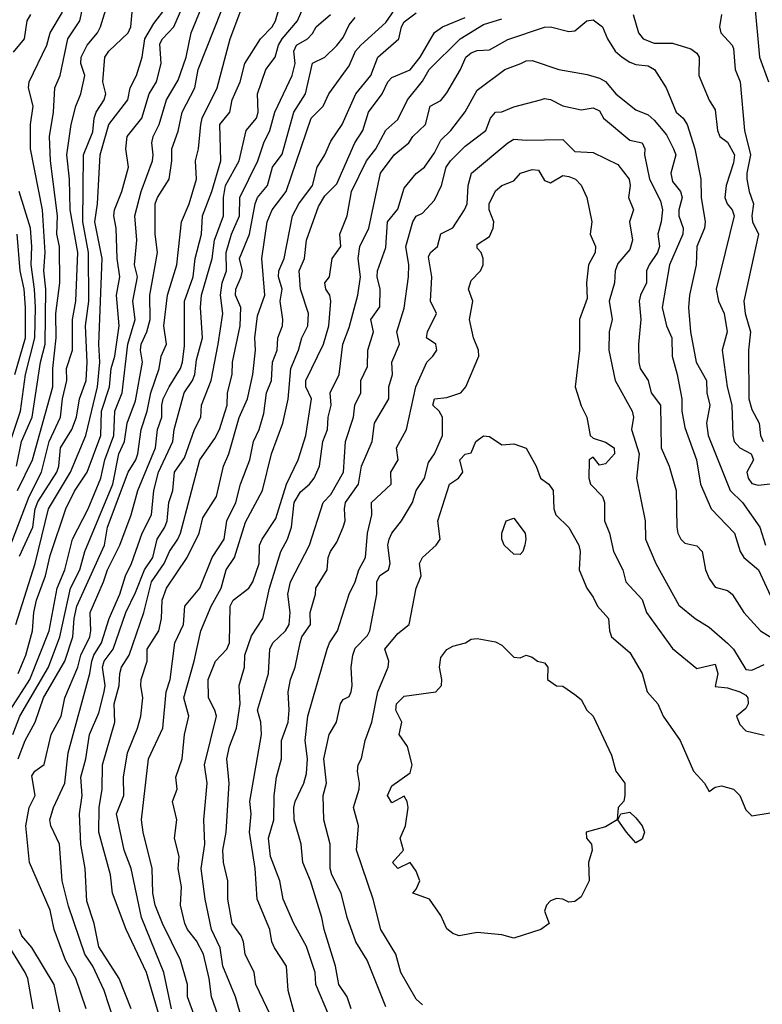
# Model space of a CAD drawing. Header units: metres. Extents: x -51132 to -49532, y -231222 to -229437.
# Tile 52 of 256: x -51029 to -50968, y -230809 to -230728. Entities that reach past the tile are written whole.
import ezdxf

# ---------------------------------------------------------------- set-up
doc = ezdxf.new("R2010")
doc.units = ezdxf.units.M
for name, color, linetype in [('CONTOUR_HALF', 8, 'Continuous'), ('CONTOUR_INDEX', 1, 'Continuous'), ('CONTOUR_INTER', 3, 'Continuous')]:
    doc.layers.add(name, color=color, linetype=linetype)

msp = doc.modelspace()

# ---------------------------------------------------------------- linework, layer by layer
at = {"layer": 'CONTOUR_HALF'}
for points, elevation in [([(-51029.134, -230786.759), (-51028.569, -230785.259), (-51026.207, -230781.259), (-51025.282, -230778.759), (-51024.414, -230774.759), (-51023.655, -230773.259), (-51023.247, -230771.759), (-51020.954, -230766.259), (-51020.445, -230763.759), (-51019.995, -230762.759), (-51019.757, -230761.259), (-51019.08, -230759.417), (-51018.511, -230756.259), (-51018.676, -230755.259), (-51018.617, -230754.759), (-51018.147, -230753.759), (-51017.882, -230752.759), (-51017.912, -230750.759), (-51017.281, -230747.259), (-51017.481, -230745.759), (-51017.466, -230743.259), (-51017.277, -230742.759), (-51016.33, -230741.259), (-51016.113, -230739.759), (-51016.122, -230738.759), (-51015.58, -230737.306), (-51015.266, -230735.759), (-51014.215, -230733.759), (-51013.939, -230732.259), (-51011.375, -230725.759)], 62.5), ([(-51028.745, -230766.759), (-51027.514, -230764.259), (-51025.856, -230758.259), (-51025.855, -230756.759), (-51025.597, -230754.259), (-51025.612, -230752.259), (-51025.294, -230749.759), (-51025.302, -230746.759), (-51025.532, -230745.759), (-51025.491, -230744.259), (-51026.047, -230739.759), (-51026.131, -230737.759), (-51025.812, -230735.759), (-51025.692, -230733.759), (-51025.256, -230732.759), (-51024.639, -230729.759), (-51023.661, -230728.259), (-51023.093, -230725.759)], 59.5), ([(-51023.128, -230809.259), (-51023.969, -230806.759), (-51024.815, -230805.259), (-51025.762, -230802.759), (-51026.08, -230801.152), (-51027.763, -230797.259), (-51028.069, -230794.259), (-51027.799, -230792.759), (-51027.319, -230791.759), (-51027.58, -230790.153), (-51027.324, -230789.759), (-51026.58, -230789.232), (-51026.004, -230786.759), (-51025.187, -230785.259), (-51024.872, -230783.759), (-51023.801, -230781.259), (-51023.556, -230780.259), (-51022.829, -230778.759), (-51022.737, -230778.259), (-51022.792, -230776.759), (-51021.701, -230774.259), (-51021.39, -230773.259), (-51020.36, -230771.259), (-51019.448, -230768.759), (-51018.887, -230766.759), (-51017.46, -230763.259), (-51017.276, -230761.759), (-51016.935, -230760.759), (-51016.942, -230759.759), (-51016.815, -230759.259), (-51016.339, -230758.259), (-51015.392, -230756.759), (-51015.231, -230756.259), (-51015.08, -230754.905), (-51015.063, -230751.259), (-51014.373, -230749.259), (-51014.211, -230747.759), (-51013.67, -230745.759), (-51013.6, -230744.259), (-51012.826, -230742.259), (-51012.086, -230739.759), (-51012.172, -230736.759), (-51011.347, -230735.759), (-51011.169, -230734.759), (-51010.501, -230733.259), (-51010.131, -230731.759), (-51008.843, -230729.759), (-51007.881, -230728.759), (-51007.617, -230728.259), (-51007.191, -230726.759)], 63.5), ([(-51028.7, -230781.759), (-51028.08, -230780.258), (-51027.519, -230778.259), (-51027.429, -230776.759), (-51027.203, -230775.759), (-51026.45, -230773.759), (-51026.08, -230772.099), (-51024.784, -230768.259), (-51024.08, -230766.815), (-51023.053, -230765.259), (-51021.914, -230762.259), (-51021.867, -230760.259), (-51021.205, -230758.259), (-51021.072, -230756.759), (-51020.778, -230755.759), (-51020.436, -230753.259), (-51020.637, -230750.759), (-51020.373, -230749.259), (-51020.581, -230747.759), (-51020.665, -230745.259), (-51020.851, -230744.259), (-51020.807, -230743.759), (-51020.202, -230742.259), (-51019.673, -230740.259), (-51019.869, -230738.759), (-51019.77, -230737.759), (-51018.58, -230736.247), (-51017.954, -230734.259), (-51017.378, -230733.259), (-51016.99, -230731.759), (-51017.08, -230730.149), (-51016.873, -230729.759), (-51015.94, -230728.759), (-51015.295, -230727.259)], 61.5), ([(-51028.58, -230772.139), (-51027.511, -230769.759), (-51027.31, -230768.259), (-51027.08, -230767.703), (-51025.533, -230765.259), (-51025.358, -230764.759), (-51025.237, -230763.259), (-51024.31, -230761.759), (-51023.918, -230760.759), (-51023.666, -230759.259), (-51023.133, -230757.759), (-51023.049, -230756.259), (-51023.193, -230753.259), (-51022.907, -230751.259), (-51022.933, -230747.259), (-51023.395, -230744.759), (-51023.338, -230739.259), (-51022.58, -230737.374), (-51022.485, -230736.259), (-51022.307, -230735.759), (-51021.658, -230734.759), (-51021.509, -230734.259), (-51021.763, -230733.259), (-51021.596, -230731.259), (-51021.269, -230730.759), (-51019.693, -230729.259), (-51019.463, -230728.759), (-51019.324, -230727.259)], 60.5), ([(-51016.128, -230809.259), (-51016.763, -230806.259), (-51018.601, -230801.759), (-51019.443, -230797.759), (-51020.012, -230796.259), (-51020.634, -230793.259), (-51020.056, -230791.759), (-51020.062, -230790.259), (-51019.745, -230788.259), (-51018.921, -230786.259), (-51018.646, -230785.259), (-51018.479, -230783.759), (-51018.659, -230782.759), (-51018.61, -230782.259), (-51018.121, -230780.759), (-51018.135, -230779.759), (-51017.165, -230778.259), (-51016.96, -230777.259), (-51016.915, -230775.759), (-51016.543, -230774.759), (-51014.842, -230772.259), (-51013.879, -230770.259), (-51013.58, -230768.999), (-51012.461, -230767.259), (-51011.871, -230764.759), (-51011.445, -230763.759), (-51010.58, -230760.777), (-51009.915, -230759.259), (-51009.462, -230757.259), (-51009.244, -230755.259), (-51009.314, -230754.259), (-51009.08, -230752.451), (-51008.477, -230750.759), (-51008.748, -230747.759), (-51008.285, -230744.759), (-51007.887, -230743.759), (-51006.751, -230742.259), (-51004.696, -230736.259), (-51003.723, -230735.259), (-51003.25, -230734.259), (-51001.58, -230731.963), (-51001.052, -230730.759), (-51000.635, -230730.259), (-50998.58, -230728.421), (-50997.58, -230726.978)], 65.5), ([(-51029.08, -230730.839), (-51028.176, -230729.759), (-51027.967, -230728.259), (-51027.668, -230727.759)], 58.5), ([(-51019.434, -230809.259), (-51020.421, -230806.759), (-51022.08, -230804.171), (-51022.485, -230802.259), (-51023.08, -230800.423), (-51023.211, -230797.759), (-51023.562, -230795.759), (-51023.673, -230793.259), (-51023.463, -230791.759), (-51023.561, -230790.259), (-51023.157, -230788.759), (-51022.852, -230786.759), (-51022.08, -230784.981), (-51021.653, -230783.259), (-51021.573, -230782.759), (-51021.804, -230781.259), (-51021.641, -230780.759), (-51020.904, -230779.759), (-51019.888, -230776.759), (-51019.08, -230775.139), (-51018.357, -230773.259), (-51017.669, -230772.259), (-51017.305, -230770.759), (-51016.679, -230769.759), (-51016.504, -230769.259), (-51016.349, -230767.759), (-51016.022, -230766.759), (-51015.883, -230765.259), (-51015.08, -230764.078), (-51014.245, -230761.759), (-51013.723, -230760.759), (-51013.692, -230759.759), (-51012.882, -230757.759), (-51012.301, -230754.759), (-51011.932, -230752.259), (-51012.135, -230750.759), (-51011.976, -230749.759), (-51011.629, -230748.759), (-51011.661, -230747.259), (-51011.226, -230745.759), (-51010.573, -230744.259), (-51010.533, -230742.759), (-51009.068, -230739.759), (-51008.566, -230738.259), (-51008.075, -230737.259), (-51007.682, -230735.759), (-51006.25, -230732.759), (-51006.001, -230731.759), (-51006.107, -230730.759), (-51005.885, -230730.259), (-51005.007, -230729.759), (-51004.58, -230729.313), (-51004.289, -230728.759), (-51003.112, -230727.759)], 64.5), ([(-51011.64, -230811.759), (-51012.869, -230808.259), (-51013.048, -230806.759), (-51013.524, -230804.759), (-51014.08, -230803.672), (-51014.82, -230802.759), (-51015.055, -230802.259), (-51015.401, -230800.759), (-51015.322, -230799.259), (-51015.592, -230797.759), (-51015.513, -230796.759), (-51015.879, -230795.259), (-51015.708, -230793.759), (-51016.058, -230792.259), (-51015.675, -230791.259), (-51015.773, -230790.259), (-51015.253, -230788.759), (-51015.063, -230786.759), (-51014.71, -230785.259), (-51015.128, -230783.759), (-51014.277, -230780.759), (-51013.733, -230778.259), (-51012.886, -230776.259), (-51012.064, -230774.759), (-51011.662, -230773.259), (-51010.988, -230772.259), (-51010.08, -230769.374), (-51008.683, -230766.759), (-51007.95, -230763.759), (-51007.008, -230761.259), (-51006.58, -230759.27), (-51006.367, -230756.759), (-51005.733, -230755.259), (-51005.469, -230754.259), (-51004.956, -230753.259), (-51004.912, -230752.259), (-51005.562, -230750.259), (-51005.677, -230748.759), (-51005.251, -230747.759), (-51005.077, -230746.259), (-51004.08, -230743.477), (-51003.58, -230742.617), (-51002.58, -230741.623), (-51001.106, -230738.259), (-51000.472, -230737.259), (-50999.993, -230735.759), (-50998.879, -230734.259), (-50998.418, -230733.259), (-50998.08, -230732.923), (-50996.58, -230732.283), (-50995.775, -230731.259), (-50994.58, -230729.23), (-50993.935, -230728.759), (-50992.08, -230728.009)], 66.5), ([(-51008.026, -230809.759), (-51009.239, -230807.259), (-51009.351, -230806.259), (-51010.096, -230804.759), (-51010.236, -230803.759), (-51010.438, -230803.259), (-51011.155, -230802.259), (-51011.509, -230800.259), (-51011.518, -230798.759), (-51011.865, -230797.259), (-51011.936, -230796.259), (-51011.658, -230794.759), (-51011.408, -230790.759), (-51011.608, -230788.759), (-51011.38, -230787.759), (-51010.82, -230786.259), (-51010.521, -230784.259), (-51010.59, -230782.759), (-51010.164, -230781.259), (-51010.118, -230780.259), (-51009.58, -230778.666), (-51008.656, -230777.259), (-51008.118, -230774.759), (-51007.172, -230771.759), (-51006.628, -230770.759), (-51006.307, -230769.759), (-51006.08, -230767.755), (-51005.58, -230766.868), (-51004.827, -230766.259), (-51004.434, -230765.759), (-51004.019, -230764.759), (-51003.725, -230762.759), (-51003.364, -230761.759), (-51003.292, -230760.759), (-51003.044, -230759.759), (-51003.147, -230758.759), (-51002.398, -230757.259), (-51002.11, -230754.759), (-51001.58, -230753.41), (-51000.871, -230750.759), (-51000.663, -230749.259), (-51000.846, -230747.759), (-51000.705, -230746.759), (-50999.976, -230745.259), (-50998.999, -230740.759), (-50997.881, -230739.259), (-50996.696, -230738.259), (-50996.37, -230737.759), (-50995.336, -230736.759), (-50994.94, -230735.259), (-50994.08, -230734.808), (-50993.58, -230734.168), (-50992.446, -230732.259), (-50992.029, -230731.259), (-50991.58, -230730.883), (-50991.08, -230730.702), (-50990.08, -230730.66), (-50988.58, -230729.79), (-50985.58, -230728.793), (-50985.08, -230728.767), (-50983.58, -230729.146), (-50983.08, -230729.099), (-50982.116, -230728.259)], 67.5), ([(-50982.116, -230728.259), (-50981.58, -230728.191), (-50980.82, -230728.759), (-50980.419, -230729.759), (-50979.772, -230730.759), (-50979.215, -230731.259), (-50978.58, -230731.67), (-50978.08, -230731.849), (-50977.08, -230731.949), (-50976.557, -230732.259), (-50975.606, -230733.759), (-50974.774, -230735.759), (-50974.203, -230736.259), (-50973.877, -230736.759), (-50973.248, -230738.759), (-50972.778, -230741.259), (-50972.739, -230742.759), (-50972.405, -230744.759), (-50972.478, -230745.259), (-50973.092, -230746.759), (-50973.155, -230748.259), (-50973.696, -230750.759), (-50973.777, -230751.759), (-50973.613, -230753.759), (-50973.151, -230756.259), (-50972.288, -230757.759), (-50972.285, -230758.759), (-50972.03, -230759.759), (-50972.3, -230761.259), (-50972.169, -230762.259), (-50970.363, -230766.759), (-50969.344, -230767.759), (-50967.936, -230769.759), (-50967.454, -230771.259)], 67.5), ([(-50971.062, -230727.759), (-50971.228, -230728.759), (-50971.132, -230729.259), (-50970.196, -230730.259), (-50970.08, -230730.545), (-50969.963, -230732.259), (-50969.537, -230733.259), (-50969.188, -230737.259), (-50968.684, -230739.259), (-50969.009, -230740.759), (-50968.988, -230741.259), (-50968.806, -230742.259), (-50968.45, -230743.259), (-50968.589, -230744.259), (-50968.536, -230744.759), (-50968.032, -230745.759), (-50969.233, -230751.259), (-50969.139, -230752.259), (-50968.698, -230753.759), (-50968.852, -230755.259), (-50968.831, -230759.259), (-50968.58, -230760.131), (-50967.997, -230761.259), (-50967.884, -230762.259), (-50967.67, -230762.759)], 66.5), ([(-51003.249, -230809.759), (-51004.305, -230807.259), (-51004.354, -230806.259), (-51005.08, -230804.149), (-51006.123, -230802.259), (-51006.985, -230800.259), (-51007.273, -230798.759), (-51008.026, -230796.759), (-51008.176, -230795.259), (-51007.761, -230793.759), (-51007.733, -230791.759), (-51007.521, -230790.259), (-51007.124, -230788.759), (-51007.136, -230787.259), (-51006.588, -230785.759), (-51006.492, -230784.759), (-51006.589, -230783.259), (-51006.388, -230782.259), (-51005.991, -230781.259), (-51005.607, -230779.259), (-51005.456, -230778.759), (-51004.738, -230777.759), (-51004.773, -230776.759), (-51004.333, -230775.259), (-51004.312, -230774.759), (-51003.386, -230773.259), (-51003.302, -230772.259), (-51003.115, -230771.759), (-51002.58, -230771.001), (-51002.061, -230769.759), (-51001.914, -230769.259), (-51001.97, -230768.259), (-51001.871, -230767.759), (-51000.816, -230766.259), (-51000.561, -230764.759), (-50999.684, -230762.759), (-50999.508, -230761.259), (-50998.343, -230759.259), (-50998.321, -230758.259), (-50998.02, -230757.259), (-50998.095, -230756.259), (-50997.446, -230754.759), (-50997.669, -230753.759), (-50997.08, -230751.823), (-50996.729, -230749.259), (-50996.699, -230748.259), (-50996.945, -230746.759), (-50996.372, -230744.759), (-50996.08, -230744.284), (-50995.58, -230744.027), (-50994.58, -230742.975), (-50994.014, -230741.759), (-50993.637, -230740.259), (-50993.289, -230739.759), (-50992.08, -230738.547), (-50990.382, -230737.259), (-50990.003, -230736.259), (-50989.58, -230735.758), (-50989.08, -230735.719), (-50988.08, -230735.316), (-50985.898, -230734.759)], 68.5), ([(-50985.898, -230734.759), (-50985.58, -230734.634), (-50985.08, -230734.707), (-50984.08, -230735.239), (-50982.58, -230735.563), (-50981.58, -230735.394), (-50981.08, -230735.656), (-50980.751, -230736.259), (-50978.58, -230738.039), (-50977.58, -230738.26), (-50977.343, -230738.759), (-50977.374, -230739.259), (-50976.968, -230741.259), (-50976.08, -230743.027), (-50975.909, -230743.759), (-50976.011, -230744.759), (-50976.299, -230745.759), (-50976.142, -230746.759), (-50976.303, -230747.259), (-50977.012, -230748.259), (-50977.207, -230748.759), (-50977.213, -230749.759), (-50977.713, -230750.759), (-50977.816, -230751.259), (-50977.677, -230752.759), (-50977.872, -230754.759), (-50977.858, -230756.259), (-50977.735, -230756.759), (-50977.08, -230757.754), (-50976.841, -230758.759), (-50976.082, -230759.759), (-50976.005, -230763.259), (-50975.37, -230764.759), (-50974.789, -230766.759), (-50974.731, -230769.759), (-50974.656, -230770.259), (-50974.397, -230770.759), (-50974.08, -230771.089), (-50973.08, -230771.311), (-50972.654, -230771.759), (-50972.373, -230773.259), (-50972.08, -230773.971), (-50971.58, -230774.696), (-50970.58, -230774.976), (-50970.202, -230775.259), (-50969.243, -230776.759), (-50967.882, -230778.259), (-50966.58, -230779.072)], 68.5), ([(-50987.533, -230740.759), (-50986.58, -230740.454), (-50986.08, -230740.512), (-50985.58, -230741.359), (-50985.08, -230741.54), (-50984.08, -230740.944), (-50983.58, -230741.019), (-50983.041, -230741.259), (-50982.58, -230741.73), (-50982.094, -230742.759), (-50981.706, -230744.759), (-50981.839, -230745.759), (-50981.405, -230746.759), (-50981.421, -230747.259), (-50981.981, -230748.259), (-50982.134, -230749.759), (-50982.08, -230751.025), (-50982.705, -230752.759), (-50982.7, -230755.259), (-50983.052, -230758.259), (-50982.58, -230759.832), (-50982.115, -230760.759), (-50981.834, -230762.259), (-50981.58, -230762.486), (-50980.58, -230762.817), (-50979.871, -230763.259), (-50979.853, -230763.759), (-50980.58, -230764.588), (-50981.08, -230764.681), (-50981.58, -230764.045), (-50981.912, -230764.259), (-50981.947, -230765.759), (-50981.819, -230766.259), (-50980.813, -230767.259), (-50980.651, -230767.759), (-50980.668, -230769.259), (-50980.244, -230770.259), (-50979.921, -230771.759), (-50979.144, -230773.259), (-50978.911, -230774.259), (-50977.58, -230775.71), (-50977.229, -230776.759), (-50975.08, -230779.718), (-50973.08, -230781.345), (-50971.58, -230781.011), (-50971.383, -230781.759), (-50971.58, -230782.834), (-50970.58, -230782.952), (-50969.557, -230783.259), (-50969.08, -230783.546), (-50968.912, -230783.759), (-50968.881, -230784.259), (-50969.08, -230784.643), (-50969.849, -230785.259), (-50969.58, -230785.949), (-50969.08, -230786.478), (-50967.58, -230786.826)], 69.5), ([(-50998.58, -230809.095), (-51000.116, -230805.259), (-51001.03, -230803.759), (-51001.754, -230801.759), (-51002.233, -230799.759), (-51003.004, -230798.259), (-51003.125, -230797.759), (-51003.142, -230795.759), (-51003.647, -230793.759), (-51003.715, -230791.759), (-51003.425, -230790.759), (-51003.648, -230788.759), (-51003.22, -230786.759), (-51002.631, -230785.759), (-51002.286, -230784.259), (-51002.08, -230783.908), (-51001.58, -230783.653), (-51001.412, -230783.259), (-51001.326, -230782.759), (-51001.41, -230781.259), (-51001.275, -230780.259), (-51001.08, -230779.687), (-51000.08, -230778.652), (-50999.891, -230778.259), (-50999.301, -230775.259), (-50999.325, -230774.259), (-50999.08, -230773.745), (-50998.357, -230773.259), (-50998.223, -230772.759), (-50998.399, -230771.259), (-50998.292, -230770.759), (-50998.071, -230770.259), (-50997.301, -230769.259), (-50996.387, -230767.759), (-50996.079, -230766.759), (-50995.401, -230765.759), (-50995.08, -230764.465), (-50994.58, -230763.759), (-50993.927, -230762.259), (-50993.937, -230760.759), (-50994.199, -230760.259), (-50994.714, -230759.759), (-50994.58, -230759.263), (-50993.58, -230759.148), (-50992.421, -230758.759), (-50992.01, -230758.259), (-50990.946, -230755.759), (-50990.977, -230755.259), (-50991.396, -230754.259), (-50991.718, -230752.759), (-50991.451, -230751.259), (-50991.8, -230750.259), (-50991.58, -230749.564), (-50990.832, -230748.759), (-50990.609, -230748.259), (-50990.605, -230747.759), (-50990.752, -230747.259), (-50991.08, -230746.9), (-50991.08, -230746.608), (-50990.08, -230745.95), (-50989.777, -230745.259), (-50989.72, -230744.759), (-50990.102, -230743.759), (-50990.109, -230743.259), (-50989.58, -230742.197), (-50989.08, -230741.771), (-50988.08, -230741.387), (-50987.533, -230740.759)], 69.5), ([(-51030.002, -230764.759), (-51028.506, -230760.259), (-51028.111, -230757.259), (-51027.323, -230754.259), (-51027.271, -230751.759), (-51027.351, -230750.259), (-51027.648, -230748.259), (-51027.579, -230746.759), (-51027.689, -230745.259), (-51028.623, -230742.259)], 58.5), ([(-50988.725, -230769.259), (-50988.08, -230769.027), (-50987.159, -230770.259), (-50987.092, -230770.759), (-50987.197, -230771.259), (-50987.361, -230771.759), (-50987.58, -230772.012), (-50988.08, -230771.992), (-50988.876, -230771.259), (-50989.072, -230770.759), (-50989.064, -230770.259), (-50988.725, -230769.259)], 70.5), ([(-50992.044, -230779.259), (-50991.58, -230778.945), (-50991.08, -230778.904), (-50989.58, -230779.183), (-50989.08, -230779.433), (-50988.08, -230780.424), (-50987.58, -230780.486), (-50987.08, -230780.26), (-50986.58, -230780.428), (-50986.14, -230780.759), (-50985.58, -230780.896), (-50985.304, -230781.259), (-50985.33, -230782.259), (-50984.58, -230782.773), (-50984.08, -230782.8), (-50983.08, -230783.496), (-50982.58, -230783.908), (-50982.101, -230784.759), (-50981.58, -230785.259), (-50980.08, -230788.454), (-50979.717, -230789.759), (-50979.003, -230790.759), (-50978.985, -230791.759), (-50979.08, -230792.229), (-50979.538, -230792.759), (-50979.608, -230793.759), (-50980.58, -230794.338), (-50982.152, -230794.759), (-50982.135, -230795.259), (-50981.72, -230795.759), (-50981.661, -230796.259), (-50981.978, -230797.259), (-50981.903, -230798.759), (-50982.58, -230800.06), (-50983.08, -230800.463), (-50983.58, -230800.504), (-50984.08, -230800.264), (-50984.58, -230800.209), (-50985.08, -230800.402), (-50985.42, -230800.759), (-50985.584, -230801.259), (-50985.195, -230802.259), (-50985.878, -230802.759), (-50988.08, -230803.463), (-50989.08, -230803.191), (-50991.08, -230802.983), (-50992.58, -230803.276), (-50993.08, -230803.07), (-50993.58, -230802.703), (-50994.08, -230801.61), (-50995.001, -230800.259), (-50996.369, -230799.759), (-50996.08, -230799.434), (-50995.784, -230798.759), (-50996.08, -230797.967), (-50996.58, -230797.246), (-50997.58, -230797.741), (-50998.027, -230797.259), (-50997.135, -230796.259), (-50997.392, -230795.259), (-50996.955, -230794.259), (-50996.754, -230792.759), (-50996.821, -230792.259), (-50997.08, -230791.831), (-50998.08, -230792.356), (-50998.439, -230791.759), (-50998.08, -230790.98), (-50996.58, -230789.899), (-50996.407, -230789.259), (-50996.811, -230787.759), (-50997.47, -230786.759), (-50997.278, -230785.759), (-50997.764, -230784.759), (-50997.708, -230784.259), (-50997.08, -230783.619), (-50994.47, -230783.259), (-50994.012, -230782.759), (-50993.976, -230782.259), (-50994.189, -230781.259), (-50994.08, -230780.449), (-50993.58, -230779.801), (-50993.08, -230779.523), (-50992.044, -230779.259)], 70.5), ([(-50979.314, -230793.259), (-50978.58, -230793.134), (-50978.08, -230793.586), (-50977.579, -230794.259), (-50977.38, -230794.759), (-50977.58, -230795.335), (-50978.08, -230795.653), (-50978.849, -230794.759), (-50979.555, -230793.759), (-50979.314, -230793.259)], 70.5), ([(-51027.458, -230809.259), (-51027.917, -230806.759), (-51028.115, -230806.259), (-51030.305, -230802.759)], 62.5)]:
    msp.add_lwpolyline(points, dxfattribs=dict(at, elevation=elevation))
at = {"layer": 'CONTOUR_INDEX'}
for points, elevation in [([(-51029.511, -230771.759), (-51027.789, -230767.259), (-51026.802, -230765.259), (-51026.152, -230762.759), (-51025.233, -230760.759), (-51025.075, -230759.259), (-51024.723, -230757.759), (-51024.75, -230756.759), (-51024.249, -230755.259), (-51024.239, -230752.759), (-51023.984, -230751.259), (-51023.813, -230747.259), (-51024.446, -230743.759), (-51024.495, -230741.259), (-51024.708, -230739.259), (-51024.345, -230736.759), (-51023.978, -230735.259), (-51023.555, -230734.259), (-51023.24, -230732.759), (-51023.577, -230731.759), (-51023.538, -230731.259), (-51023.054, -230730.259), (-51022.212, -230729.259), (-51021.964, -230728.759), (-51021.181, -230726.259)], 60), ([(-51017.016, -230810.259), (-51018.188, -230806.259), (-51019.853, -230802.759), (-51020.958, -230799.759), (-51021.14, -230798.259), (-51022.081, -230794.759), (-51022.051, -230792.759), (-51021.83, -230791.259), (-51021.78, -230789.259), (-51020.768, -230785.759), (-51020.842, -230784.259), (-51020.414, -230782.759), (-51020.381, -230781.759), (-51020.237, -230781.259), (-51019.594, -230780.259), (-51018.395, -230776.759), (-51017.78, -230774.259), (-51016.731, -230772.759), (-51016.301, -230771.759), (-51015.609, -230770.759), (-51015.404, -230770.259), (-51013.803, -230764.259), (-51012.58, -230762.516), (-51012.193, -230761.759), (-51011.589, -230759.759), (-51011.536, -230758.759), (-51011.173, -230757.259), (-51011.134, -230756.259), (-51010.512, -230753.259), (-51010.461, -230751.759), (-51010.906, -230750.759), (-51010.867, -230750.259), (-51010.421, -230749.259), (-51010.327, -230748.759), (-51010.557, -230747.759), (-51009.75, -230745.759), (-51009.295, -230743.259), (-51009.091, -230742.759), (-51008.283, -230741.759), (-51007.868, -230740.259), (-51007.08, -230739.196), (-51006.105, -230735.759), (-51005.147, -230734.259), (-51004.58, -230731.739), (-51003.58, -230731.237), (-51002.58, -230730.304), (-51002.08, -230729.641), (-51001.58, -230728.612), (-51001.08, -230728.002)], 65), ([(-50991.196, -230762.759), (-50990.58, -230762.279), (-50990.08, -230762.343), (-50989.08, -230763.026), (-50988.08, -230762.934), (-50987.08, -230763.296), (-50986.265, -230764.759), (-50985.904, -230765.759), (-50985.21, -230766.259), (-50984.867, -230766.759), (-50984.809, -230768.259), (-50984.633, -230768.759), (-50983.58, -230769.803), (-50982.775, -230771.259), (-50982.653, -230771.759), (-50982.727, -230773.259), (-50982.113, -230774.759), (-50981.58, -230775.496), (-50981.243, -230776.259), (-50980.322, -230777.259), (-50980.252, -230778.259), (-50980.094, -230778.759), (-50978.58, -230780.048), (-50977.565, -230781.759), (-50977.174, -230783.259), (-50976.292, -230784.259), (-50975.861, -230785.259), (-50974.465, -230787.259), (-50973.368, -230789.759), (-50972.479, -230790.759), (-50972.08, -230791.435), (-50971.58, -230791.075), (-50971.08, -230790.965), (-50970.08, -230791.236), (-50969.561, -230791.759), (-50969.08, -230792.949), (-50968.58, -230793.431), (-50967.08, -230793.181)], 70), ([(-50995.58, -230808.915), (-50996.08, -230808.466), (-50997.333, -230806.259), (-50997.768, -230804.759), (-50998.99, -230802.759), (-50999.624, -230800.259), (-51000.983, -230796.259), (-51000.809, -230794.259), (-51001.237, -230792.759), (-51000.759, -230791.259), (-51000.729, -230790.759), (-51000.91, -230789.759), (-51000.84, -230789.259), (-51000.58, -230788.74), (-51000.28, -230787.259), (-50999.722, -230785.759), (-50999.227, -230783.259), (-50998.383, -230781.259), (-50998.333, -230780.759), (-50998.647, -230779.759), (-50997.58, -230778.476), (-50996.658, -230777.759), (-50996.088, -230774.759), (-50995.667, -230773.759), (-50995.809, -230772.759), (-50995.567, -230772.259), (-50994.447, -230771.259), (-50994.126, -230770.759), (-50994.32, -230769.259), (-50993.367, -230766.259), (-50992.629, -230765.759), (-50992.266, -230765.259), (-50992.515, -230764.259), (-50992.08, -230763.789), (-50991.58, -230763.688), (-50991.196, -230762.759)], 70)]:
    msp.add_lwpolyline(points, dxfattribs=dict(at, elevation=elevation))
at = {"layer": 'CONTOUR_INTER'}
for points, elevation in [([(-50975.741, -230721.259), (-50975.08, -230720.949), (-50974.58, -230720.889), (-50973.58, -230721.25), (-50972.58, -230721.884), (-50971.58, -230722.105), (-50970.58, -230722.579), (-50969.58, -230722.861), (-50969.395, -230723.259), (-50969.88, -230724.259), (-50969.772, -230724.759), (-50968.813, -230725.759), (-50968.369, -230726.759), (-50967.949, -230731.259), (-50967.231, -230733.259)], 66), ([(-51028.697, -230788.759), (-51028.13, -230787.259), (-51027.303, -230785.759), (-51026.62, -230783.759), (-51024.867, -230780.759), (-51024.222, -230778.759), (-51024.106, -230777.259), (-51023.89, -230776.259), (-51021.618, -230771.259), (-51021.377, -230769.759), (-51019.698, -230765.259), (-51019.057, -230764.259), (-51018.886, -230763.759), (-51018.636, -230761.759), (-51018.141, -230760.259), (-51017.835, -230758.759), (-51017.141, -230756.759), (-51016.971, -230755.759), (-51016.559, -230754.759), (-51016.756, -230753.259), (-51016.453, -230750.759), (-51015.703, -230748.259), (-51015.315, -230744.759), (-51014.692, -230743.259), (-51014.095, -230741.259), (-51014.18, -230739.759), (-51013.913, -230738.759), (-51013.745, -230736.759), (-51013.618, -230736.259), (-51012.401, -230733.759), (-51011.341, -230729.759), (-51010.199, -230726.759)], 63), ([(-51020.846, -230810.259), (-51021.657, -230807.759), (-51022.59, -230805.759), (-51023.233, -230804.759), (-51024.58, -230800.838), (-51025.095, -230798.759), (-51025.31, -230795.759), (-51026.019, -230794.259), (-51026.102, -230793.759), (-51025.799, -230792.759), (-51024.887, -230790.759), (-51024.608, -230788.259), (-51022.831, -230781.759), (-51022.672, -230780.759), (-51022.494, -230780.259), (-51021.859, -230779.259), (-51021.249, -230777.259), (-51020.375, -230775.259), (-51019.913, -230773.759), (-51019.411, -230772.759), (-51018.529, -230770.259), (-51017.783, -230768.759), (-51017.59, -230766.759), (-51017.198, -230765.259), (-51016.039, -230762.759), (-51015.906, -230761.759), (-51015.107, -230758.759), (-51014.416, -230757.759), (-51014.222, -230757.259), (-51014.08, -230756.065), (-51013.591, -230754.259), (-51013.761, -230751.759), (-51013.681, -230750.759), (-51012.805, -230747.759), (-51012.614, -230746.259), (-51011.889, -230744.259), (-51011.886, -230742.759), (-51011.704, -230741.759), (-51010.59, -230739.759), (-51010.022, -230737.259), (-51009.179, -230736.259), (-51009.047, -230735.759), (-51009.077, -230734.259), (-51008.408, -230732.259), (-51007.653, -230731.259), (-51007.377, -230730.259), (-51007.082, -230729.759), (-51005.826, -230728.259), (-51005.161, -230726.759)], 64), ([(-51029.366, -230784.759), (-51027.733, -230782.259), (-51026.172, -230778.259), (-51025.517, -230774.759), (-51024.886, -230773.259), (-51024.237, -230770.759), (-51022.975, -230768.259), (-51021.922, -230765.759), (-51021.608, -230764.259), (-51020.856, -230762.259), (-51020.788, -230760.259), (-51020.182, -230758.759), (-51019.726, -230754.759), (-51019.11, -230752.759), (-51019.293, -230751.259), (-51018.927, -230749.259), (-51019.167, -230748.259), (-51018.974, -230746.259), (-51019.139, -230744.259), (-51018.627, -230742.259), (-51017.705, -230739.759), (-51017.634, -230739.259), (-51017.741, -230738.259), (-51017.633, -230737.759), (-51017.151, -230736.759), (-51016.55, -230734.759), (-51015.58, -230733.131), (-51014.94, -230731.259), (-51014.52, -230729.259), (-51013.705, -230727.259)], 62), ([(-51028.9, -230777.759), (-51027.302, -230772.759), (-51026.223, -230768.259), (-51024.404, -230765.259), (-51023.166, -230762.259), (-51022.207, -230758.259), (-51022.012, -230756.259), (-51022.104, -230754.759), (-51021.808, -230747.759), (-51022.41, -230744.759), (-51022.21, -230743.259), (-51021.98, -230739.259), (-51021.274, -230736.759), (-51019.711, -230734.759), (-51019.522, -230733.759), (-51019.004, -230732.759), (-51018.536, -230731.259), (-51018.335, -230729.759), (-51017.58, -230728.478), (-51016.58, -230727.189)], 61), ([(-51028.825, -230764.759), (-51028.417, -230762.759), (-51027.554, -230760.759), (-51026.872, -230756.259), (-51026.494, -230754.759), (-51026.432, -230750.259), (-51026.599, -230748.759), (-51026.476, -230747.259), (-51026.717, -230743.759), (-51027.693, -230738.759), (-51027.692, -230736.759), (-51027.46, -230735.259), (-51027.854, -230733.759), (-51027.801, -230733.259), (-51026.353, -230730.259), (-51026.083, -230729.259), (-51025.08, -230727.561)], 59), ([(-51013.58, -230811.697), (-51014.828, -230808.259), (-51014.831, -230807.259), (-51015.409, -230805.259), (-51016.881, -230802.259), (-51017.472, -230800.759), (-51017.675, -230799.759), (-51017.711, -230797.759), (-51018.455, -230794.759), (-51018.589, -230793.759), (-51018.01, -230788.759), (-51016.856, -230786.259), (-51016.561, -230783.259), (-51016.255, -230782.259), (-51015.856, -230779.259), (-51015.166, -230777.759), (-51015.037, -230776.259), (-51013.823, -230774.759), (-51012.814, -230772.259), (-51011.825, -230770.759), (-51011.605, -230769.259), (-51010.859, -230767.759), (-51010.474, -230766.259), (-51009.721, -230764.259), (-51009.407, -230762.759), (-51008.946, -230761.759), (-51008.58, -230760.465), (-51008.347, -230758.759), (-51007.948, -230757.759), (-51007.871, -230756.259), (-51007.483, -230755.259), (-51007.436, -230754.259), (-51007.047, -230753.259), (-51007.002, -230752.759), (-51007.24, -230751.259), (-51007.069, -230750.259), (-51007.366, -230749.259), (-51007.335, -230748.759), (-51006.917, -230747.759), (-51006.231, -230744.259), (-51005.706, -230743.259), (-51004.597, -230741.759), (-51004.214, -230740.259), (-51003.562, -230739.259), (-51003.08, -230738.14), (-51002.152, -230736.759), (-51001.032, -230734.259), (-50999.807, -230732.759), (-50999.228, -230731.259), (-50997.523, -230729.759), (-50997.293, -230728.759), (-50997.08, -230728.36), (-50996.08, -230727.605)], 66), ([(-51010.33, -230810.259), (-51010.89, -230808.259), (-51011.93, -230805.759), (-51012.156, -230804.259), (-51012.863, -230802.759), (-51013.389, -230800.259), (-51013.695, -230797.759), (-51013.404, -230795.759), (-51013.489, -230793.759), (-51013.226, -230790.759), (-51013.422, -230789.259), (-51012.456, -230785.259), (-51012.579, -230784.759), (-51013.1, -230783.759), (-51013.132, -230782.259), (-51012.525, -230780.759), (-51011.591, -230779.759), (-51011.394, -230779.259), (-51011.33, -230776.259), (-51011.074, -230775.759), (-51009.795, -230774.759), (-51009.484, -230774.259), (-51008.959, -230772.759), (-51008.928, -230771.259), (-51008.718, -230770.759), (-51007.58, -230769.075), (-51006.716, -230766.259), (-51005.769, -230764.259), (-51005.128, -230762.259), (-51004.658, -230759.259), (-51005.128, -230758.259), (-51005.137, -230757.759), (-51003.691, -230754.759), (-51003.258, -230753.259), (-51003.072, -230751.259), (-51003.175, -230750.759), (-51003.488, -230750.259), (-51003.562, -230749.759), (-51003.196, -230749.259), (-51002.963, -230747.759), (-51002.274, -230746.759), (-51002.358, -230745.759), (-51001.757, -230744.259), (-51001.398, -230742.259), (-51000.164, -230739.759), (-50999.392, -230738.759), (-50998.58, -230737.232), (-50997.58, -230736.359), (-50996.811, -230734.759), (-50995.58, -230733.214), (-50995.029, -230732.259), (-50992.487, -230729.759), (-50990.58, -230728.559), (-50989.08, -230728.107)], 67), ([(-50978.319, -230727.759), (-50977.864, -230729.259), (-50977.499, -230729.759), (-50976.58, -230730.092), (-50975.08, -230730.108), (-50973.58, -230730.567), (-50973.08, -230730.928), (-50972.895, -230731.259), (-50972.918, -230732.759), (-50972.08, -230734.784), (-50971.58, -230735.569), (-50971.4, -230737.259), (-50971.21, -230737.759), (-50970.58, -230738.219), (-50970.015, -230739.259), (-50970.08, -230739.9), (-50970.693, -230741.759), (-50970.798, -230742.759), (-50970.62, -230743.259), (-50970.202, -230743.759), (-50970.046, -230744.259), (-50971.517, -230750.259), (-50971.324, -230751.259), (-50970.858, -230752.259), (-50970.6, -230753.759), (-50971.013, -230755.259), (-50970.596, -230758.259), (-50970.235, -230759.759), (-50970.142, -230762.259), (-50970.032, -230762.759), (-50969.581, -230763.259), (-50968.65, -230763.759), (-50968.58, -230763.903), (-50968.451, -230764.259), (-50969.005, -230765.259), (-50968.888, -230765.759), (-50968.58, -230766.194), (-50968.08, -230766.332), (-50967.08, -230766.222)], 67), ([(-51006.08, -230809.548), (-51006.588, -230807.759), (-51006.726, -230805.759), (-51007.695, -230804.259), (-51007.911, -230803.759), (-51008.086, -230802.759), (-51009.114, -230800.259), (-51009.275, -230797.759), (-51009.755, -230794.759), (-51009.608, -230793.259), (-51009.721, -230792.259), (-51008.761, -230786.759), (-51008.807, -230785.759), (-51009.085, -230784.759), (-51008.184, -230781.759), (-51008.081, -230779.759), (-51007.838, -230779.259), (-51006.796, -230778.259), (-51006.495, -230777.759), (-51006.403, -230776.759), (-51006.615, -230775.259), (-51006.376, -230774.259), (-51004.833, -230771.259), (-51003.722, -230767.759), (-51003.08, -230767.099), (-51002.035, -230765.259), (-51001.871, -230762.759), (-51001.222, -230760.759), (-51001.114, -230759.759), (-51000.617, -230758.759), (-51000.627, -230757.759), (-51000.08, -230756.604), (-51000.047, -230755.259), (-50999.586, -230753.759), (-50999.793, -230752.759), (-50999.08, -230751.717), (-50999.038, -230750.259), (-50999.288, -230749.259), (-50999.255, -230748.759), (-50998.58, -230746.857), (-50998.45, -230744.759), (-50997.58, -230743.701), (-50997.08, -230741.997), (-50996.08, -230740.789), (-50995.407, -230740.259), (-50994.58, -230739.078), (-50994.08, -230738.059), (-50993.253, -230737.259), (-50992.08, -230735.736), (-50991.08, -230733.946), (-50988.812, -230732.259), (-50987.501, -230731.759)], 68), ([(-50987.501, -230731.759), (-50987.08, -230731.557), (-50986.58, -230731.527), (-50984.395, -230732.259), (-50982.08, -230732.658), (-50981.08, -230732.962), (-50980.58, -230733.242), (-50979.738, -230734.259), (-50978.481, -230735.259), (-50978.08, -230735.563), (-50977.08, -230735.979), (-50976.58, -230736.406), (-50975.58, -230737.625), (-50974.993, -230738.759), (-50974.804, -230739.259), (-50975.23, -230740.759), (-50975.08, -230741.43), (-50974.435, -230742.259), (-50974.285, -230742.759), (-50974.566, -230743.759), (-50974.567, -230744.259), (-50974.222, -230745.259), (-50974.231, -230745.759), (-50975.335, -230748.259), (-50975.946, -230751.759), (-50975.584, -230753.259), (-50975.145, -230754.259), (-50975.126, -230755.759), (-50974.692, -230757.259), (-50974.324, -230759.259), (-50974.309, -230760.259), (-50974.08, -230761.613), (-50973.126, -230764.259), (-50972.8, -230766.259), (-50971.932, -230768.259), (-50970.006, -230770.259), (-50969.532, -230771.759), (-50969.242, -230772.259), (-50968.037, -230773.259), (-50966.898, -230775.759)], 68), ([(-50988.586, -230738.259), (-50988.08, -230737.96), (-50987.08, -230738.058), (-50984.08, -230737.988), (-50983.08, -230738.974), (-50981.58, -230739.076), (-50979.58, -230740.056), (-50978.648, -230741.259), (-50978.548, -230741.759), (-50978.681, -230742.759), (-50978.284, -230743.759), (-50978.612, -230744.759), (-50978.355, -230746.259), (-50978.58, -230747.027), (-50979.58, -230748.17), (-50979.789, -230748.759), (-50979.848, -230749.759), (-50980.277, -230751.259), (-50980.031, -230752.759), (-50980.286, -230753.759), (-50980.295, -230755.259), (-50979.789, -230757.759), (-50978.391, -230760.259), (-50978.289, -230760.759), (-50978.458, -230761.759), (-50977.826, -230763.759), (-50978.042, -230765.759), (-50977.316, -230769.259), (-50977.299, -230770.759), (-50976.466, -230772.759), (-50974.58, -230776.162), (-50973.236, -230777.259), (-50972.08, -230777.957), (-50970.58, -230779.278), (-50970.087, -230779.759), (-50969.08, -230781.427), (-50968.58, -230781.494), (-50967.58, -230781.039)], 69), ([(-51001.405, -230809.259), (-51001.746, -230808.259), (-51002.436, -230807.259), (-51002.696, -230805.759), (-51003.639, -230802.759), (-51003.832, -230801.759), (-51004.743, -230798.759), (-51005.367, -230797.259), (-51005.5, -230795.759), (-51006.098, -230793.759), (-51006.112, -230792.759), (-51005.999, -230792.259), (-51005.302, -230790.759), (-51005.08, -230789.955), (-51004.993, -230788.759), (-51005.196, -230787.259), (-51004.955, -230785.259), (-51003.377, -230779.759), (-51003.192, -230779.259), (-51002.538, -230778.259), (-51001.588, -230775.259), (-51001.088, -230774.259), (-51000.8, -230773.259), (-51000.248, -230772.259), (-51000.068, -230770.259), (-50999.715, -230768.759), (-50999.756, -230767.759), (-50998.145, -230766.259), (-50998.161, -230765.259), (-50997.575, -230764.259), (-50997.699, -230763.259), (-50996.872, -230761.759), (-50996.123, -230758.259), (-50995.223, -230756.259), (-50994.711, -230755.759), (-50994.409, -230755.259), (-50994.471, -230754.759), (-50995.247, -230754.259), (-50995.172, -230753.759), (-50994.433, -230752.259), (-50994.91, -230751.259), (-50994.795, -230749.259), (-50995.08, -230747.607), (-50994.916, -230747.259), (-50994.34, -230746.759), (-50994.08, -230745.726), (-50993.08, -230745.25), (-50992.133, -230743.759), (-50991.906, -230743.259), (-50991.842, -230741.759), (-50991.566, -230740.759), (-50988.586, -230738.259)], 69), ([(-51028.979, -230757.259), (-51028.104, -230754.259), (-51028.094, -230751.759), (-51028.209, -230750.259), (-51028.523, -230748.759), (-51028.79, -230745.759)], 58), ([(-51025.118, -230810.259), (-51025.743, -230807.259), (-51027.58, -230804.236), (-51028.399, -230803.259), (-51028.586, -230802.759)], 63)]:
    msp.add_lwpolyline(points, dxfattribs=dict(at, elevation=elevation))

doc.saveas('drawing.dxf')
